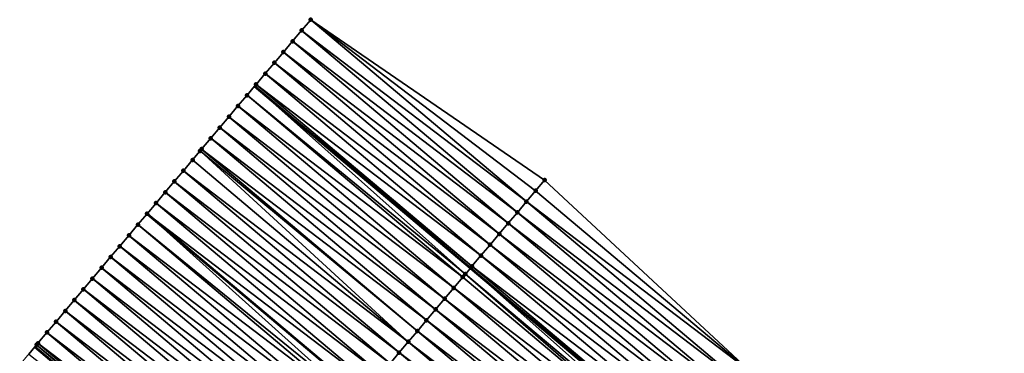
# Model space of a CAD drawing. Header units: feet. Extents: x 2017424 to 2024169, y 808042 to 818730.
# Tile 137 of 256: x 2017424 to 2017493, y 818706 to 818730. Entities that reach past the tile are written whole.
import ezdxf

# ---------------------------------------------------------------- set-up
doc = ezdxf.new("R2010")
doc.units = ezdxf.units.FT
doc.header["$MEASUREMENT"] = 0
for name, color, linetype, lineweight in [('EP_Travel Lane', 172, 'Continuous', 53), ('NB-Road Shots', 141, 'Continuous', 100), ('NB-Road X-Section', 40, 'Continuous', 13), ('STRIPING', 60, 'Continuous', 53)]:
    doc.layers.add(name, color=color, linetype=linetype, lineweight=lineweight)
doc.layers.add('I-77-MM15-17_NB-Surface-BORDER', color=7, linetype='Continuous')
doc.layers.add('I-77-MM15-17_NB-Surface-TIN', color=7, linetype='Continuous')

msp = doc.modelspace()

# ---------------------------------------------------------------- linework, layer by layer
at = {"layer": 'EP_Travel Lane'}
for points in [[(2017440.28000329, 818725.1479041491, 277.9805502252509), (2017455.577603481, 818712.2636659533, 277.8198788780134), (2017470.874392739, 818699.3801107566, 277.6668318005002), (2017486.171445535, 818686.4963335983, 277.5714913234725), (2017501.46846998, 818673.6125803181, 277.4699257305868), (2017516.765482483, 818660.7288370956, 277.3657525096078), (2017532.062565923, 818647.845034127, 277.2771165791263), (2017547.359608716, 818634.9612653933, 277.1795752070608), (2017562.656499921, 818622.0776243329, 277.0488600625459), (2017577.941978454, 818609.2084627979, 276.896941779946), (2017593.257417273, 818596.3471851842, 276.7392311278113), (2017608.57280419, 818583.4859511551, 276.5729380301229), (2017623.888085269, 818570.6248060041, 276.3891123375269), (2017639.203366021, 818557.7636611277, 276.2052325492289), (2017654.518698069, 818544.9024731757, 276.0298521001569), (2017669.834142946, 818532.0411904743, 275.8731466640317), (2017685.149726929, 818519.1797909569, 275.7394685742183), (2017700.465358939, 818506.3183511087, 275.6137406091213), (2017715.780841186, 818493.4570370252, 275.4632255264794)], [(2017424.708446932, 818706.6688294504, 278.4128428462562), (2017440.001585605, 818693.77913903, 278.2689986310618), (2017455.294028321, 818680.8900351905, 278.158213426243), (2017470.586470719, 818668.0009316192, 278.0473499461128), (2017485.878978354, 818655.1117730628, 277.9508000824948), (2017501.171417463, 818642.2226722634, 277.8392320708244), (2017516.46393018, 818629.333509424, 277.7437765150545), (2017531.756304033, 818616.4444636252, 277.6179167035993), (2017547.048631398, 818603.5554570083, 277.4818524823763), (2017562.364146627, 818590.6528022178, 277.3291019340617), (2017577.679577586, 818577.7915311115, 277.1701032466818), (2017592.994850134, 818564.930393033, 276.9848655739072), (2017608.310211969, 818552.0691799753, 276.8144254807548), (2017623.625736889, 818539.2078299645, 276.6709841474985), (2017638.940979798, 818526.346716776, 276.4808451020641), (2017654.256575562, 818513.4853072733, 276.3491264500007), (2017669.572152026, 818500.623913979, 276.2142146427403), (2017684.887690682, 818487.7625524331, 276.0730450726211)]]:
    msp.add_polyline3d(points, dxfattribs=at)
at = {"layer": 'I-77-MM15-17_NB-Surface-BORDER', "color": 3, "linetype": 'Continuous', "lineweight": -3}
msp.add_polyline3d([(2017424.283502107, 818706.1646962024, 278.407656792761), (2017424.708446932, 818706.6688294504, 278.4128428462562), (2017424.840328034, 818706.8252865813, 278.4144523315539), (2017424.927991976, 818706.929309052, 278.4131062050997), (2017425.572334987, 818707.6940456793, 278.3863594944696), (2017426.216736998, 818708.4587325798, 278.3725473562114), (2017426.861179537, 818709.2233853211, 278.3676204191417), (2017427.505622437, 818709.9880377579, 278.3627726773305), (2017428.150054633, 818710.7526992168, 278.3555782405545), (2017428.794444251, 818711.5173965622, 278.3390492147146), (2017429.438788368, 818712.2821322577, 278.3125448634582), (2017430.083139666, 818713.0468619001, 278.2876149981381), (2017430.727514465, 818713.8115717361, 278.2678370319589), (2017431.371914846, 818714.5762600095, 278.2536678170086), (2017432.016287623, 818715.3409715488, 278.2334467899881), (2017432.660718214, 818716.1056473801, 278.2244937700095), (2017433.305088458, 818716.8703480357, 278.2051238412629), (2017433.949443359, 818717.6350746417, 278.1809838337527), (2017434.593807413, 818718.3997935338, 278.1588502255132), (2017435.238217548, 818719.1644735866, 278.1468192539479), (2017435.882645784, 818719.9291383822, 278.138756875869), (2017436.414825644, 818720.5606799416, 278.1247207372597), (2017436.527030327, 818720.6938400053, 278.1211151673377), (2017437.171387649, 818721.4585645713, 278.0975057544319), (2017437.815716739, 818722.223312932, 278.0677070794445), (2017438.460081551, 818722.9880311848, 278.0457397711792), (2017439.104465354, 818723.7527334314, 278.0279358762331), (2017439.748880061, 818724.5174096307, 278.0169072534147), (2017440.28000329, 818725.1479041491, 277.9805502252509), (2017440.393143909, 818725.2822129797, 277.9728053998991), (2017441.037379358, 818726.0470402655, 277.9224773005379), (2017441.68156584, 818726.811908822, 277.861414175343), (2017442.325936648, 818727.5766220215, 277.8407613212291), (2017442.970229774, 818728.3414006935, 277.8030782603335), (2017443.614565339, 818729.106143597, 277.7746990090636), (2017444.2588591, 818729.8709217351, 277.7371548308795), (2017460.832728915, 818718.5022969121, 277.4291686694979), (2017475.480495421, 818704.8487366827, 277.272204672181)], dxfattribs=at)
at = {"layer": 'I-77-MM15-17_NB-Surface-TIN', "color": 128, "linetype": 'Continuous', "lineweight": -3}
for points in [[(2017459.5441544, 818716.9727296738, 277.5070400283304), (2017444.2588591, 818729.8709217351, 277.7371548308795), (2017443.614565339, 818729.106143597, 277.7746990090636)], [(2017459.5441544, 818716.9727296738, 277.5070400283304), (2017460.188449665, 818717.7375065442, 277.46985804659), (2017444.2588591, 818729.8709217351, 277.7371548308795)], [(2017460.188449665, 818717.7375065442, 277.46985804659), (2017460.832728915, 818718.5022969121, 277.4291686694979), (2017444.2588591, 818729.8709217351, 277.7371548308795)], [(2017458.89985457, 818716.2079566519, 277.543221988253), (2017443.614565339, 818729.106143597, 277.7746990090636), (2017442.970229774, 818728.3414006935, 277.8030782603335)], [(2017458.89985457, 818716.2079566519, 277.543221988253), (2017459.5441544, 818716.9727296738, 277.5070400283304), (2017443.614565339, 818729.106143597, 277.7746990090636)], [(2017458.255609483, 818715.4431374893, 277.5913935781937), (2017442.970229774, 818728.3414006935, 277.8030782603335), (2017442.325936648, 818727.5766220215, 277.8407613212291)], [(2017458.255609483, 818715.4431374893, 277.5913935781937), (2017458.89985457, 818716.2079566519, 277.543221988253), (2017442.970229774, 818728.3414006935, 277.8030782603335)], [(2017457.611396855, 818714.6782909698, 277.6466738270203), (2017442.325936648, 818727.5766220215, 277.8407613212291), (2017441.68156584, 818726.811908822, 277.861414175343)], [(2017457.611396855, 818714.6782909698, 277.6466738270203), (2017458.255609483, 818715.4431374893, 277.5913935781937), (2017442.325936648, 818727.5766220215, 277.8407613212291)], [(2017456.967189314, 818713.9134401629, 277.7030682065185), (2017441.68156584, 818726.811908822, 277.861414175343), (2017441.037379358, 818726.0470402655, 277.9224773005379)], [(2017456.967189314, 818713.9134401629, 277.7030682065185), (2017457.611396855, 818714.6782909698, 277.6466738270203), (2017441.68156584, 818726.811908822, 277.861414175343)], [(2017456.322933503, 818713.1486300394, 277.7488909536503), (2017441.037379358, 818726.0470402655, 277.9224773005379), (2017440.393143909, 818725.2822129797, 277.9728053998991)], [(2017456.322933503, 818713.1486300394, 277.7488909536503), (2017456.967189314, 818713.9134401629, 277.7030682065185), (2017441.037379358, 818726.0470402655, 277.9224773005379)], [(2017455.215011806, 818711.8333002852, 277.8375936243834), (2017440.28000329, 818725.1479041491, 277.9805502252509), (2017439.748880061, 818724.5174096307, 278.0169072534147)], [(2017455.678770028, 818712.3837420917, 277.8149362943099), (2017440.393143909, 818725.2822129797, 277.9728053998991), (2017440.28000329, 818725.1479041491, 277.9805502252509)], [(2017455.678770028, 818712.3837420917, 277.8149362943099), (2017440.28000329, 818725.1479041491, 277.9805502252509), (2017455.577603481, 818712.2636659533, 277.8198788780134)], [(2017455.215011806, 818711.8333002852, 277.8375936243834), (2017455.577603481, 818712.2636659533, 277.8198788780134), (2017440.28000329, 818725.1479041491, 277.9805502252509)], [(2017455.678770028, 818712.3837420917, 277.8149362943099), (2017456.322933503, 818713.1486300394, 277.7488909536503), (2017440.393143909, 818725.2822129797, 277.9728053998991)], [(2017455.03442982, 818711.6190031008, 277.8422753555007), (2017439.748880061, 818724.5174096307, 278.0169072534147), (2017439.104465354, 818723.7527334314, 278.0279358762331)], [(2017455.03442982, 818711.6190031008, 277.8422753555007), (2017455.215011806, 818711.8333002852, 277.8375936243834), (2017439.748880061, 818724.5174096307, 278.0169072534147)], [(2017454.390016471, 818710.8543257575, 277.8535953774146), (2017439.104465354, 818723.7527334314, 278.0279358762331), (2017438.460081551, 818722.9880311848, 278.0457397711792)], [(2017454.390016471, 818710.8543257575, 277.8535953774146), (2017455.03442982, 818711.6190031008, 277.8422753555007), (2017439.104465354, 818723.7527334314, 278.0279358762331)], [(2017453.745650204, 818710.0896087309, 277.8752269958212), (2017438.460081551, 818722.9880311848, 278.0457397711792), (2017437.815716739, 818722.223312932, 278.0677070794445)], [(2017453.745650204, 818710.0896087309, 277.8752269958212), (2017454.390016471, 818710.8543257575, 277.8535953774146), (2017438.460081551, 818722.9880311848, 278.0457397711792)], [(2017453.101303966, 818709.3248748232, 277.9012451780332), (2017437.815716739, 818722.223312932, 278.0677070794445), (2017437.171387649, 818721.4585645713, 278.0975057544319)], [(2017453.101303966, 818709.3248748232, 277.9012451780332), (2017453.745650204, 818710.0896087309, 277.8752269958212), (2017437.815716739, 818722.223312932, 278.0677070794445)], [(2017452.456974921, 818708.5601264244, 277.9310288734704), (2017437.171387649, 818721.4585645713, 278.0975057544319), (2017436.527030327, 818720.6938400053, 278.1211151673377)], [(2017452.456974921, 818708.5601264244, 277.9310288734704), (2017453.101303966, 818709.3248748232, 277.9012451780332), (2017437.171387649, 818721.4585645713, 278.0975057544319)], [(2017451.168234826, 818707.0306987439, 277.9726361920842), (2017436.414825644, 818720.5606799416, 278.1247207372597), (2017435.882645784, 818719.9291383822, 278.138756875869)], [(2017451.812611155, 818707.7954072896, 277.9532083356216), (2017436.527030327, 818720.6938400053, 278.1211151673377), (2017436.414825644, 818720.5606799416, 278.1247207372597)], [(2017451.168234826, 818707.0306987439, 277.9726361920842), (2017451.812611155, 818707.7954072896, 277.9532083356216), (2017436.414825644, 818720.5606799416, 278.1247207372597)], [(2017451.812611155, 818707.7954072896, 277.9532083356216), (2017452.456974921, 818708.5601264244, 277.9310288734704), (2017436.527030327, 818720.6938400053, 278.1211151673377)], [(2017451.168234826, 818707.0306987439, 277.9726361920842), (2017435.882645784, 818719.9291383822, 278.138756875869), (2017435.238217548, 818719.1644735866, 278.1468192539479)], [(2017450.523808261, 818706.2660325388, 277.9810619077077), (2017435.238217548, 818719.1644735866, 278.1468192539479), (2017434.593807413, 818718.3997935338, 278.1588502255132)], [(2017450.523808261, 818706.2660325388, 277.9810619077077), (2017451.168234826, 818707.0306987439, 277.9726361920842), (2017435.238217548, 818719.1644735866, 278.1468192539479)], [(2017449.879402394, 818705.501348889, 277.9940206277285), (2017434.593807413, 818718.3997935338, 278.1588502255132), (2017433.949443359, 818717.6350746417, 278.1809838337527)], [(2017449.879402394, 818705.501348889, 277.9940206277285), (2017450.523808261, 818706.2660325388, 277.9810619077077), (2017434.593807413, 818718.3997935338, 278.1588502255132)], [(2017475.480495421, 818704.8487366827, 277.272204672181), (2017460.832728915, 818718.5022969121, 277.4291686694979), (2017460.188449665, 818717.7375065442, 277.46985804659)], [(2017449.235032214, 818704.7366351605, 278.0147952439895), (2017433.949443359, 818717.6350746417, 278.1809838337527), (2017433.305088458, 818716.8703480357, 278.2051238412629)], [(2017449.235032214, 818704.7366351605, 278.0147952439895), (2017449.879402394, 818705.501348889, 277.9940206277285), (2017433.949443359, 818717.6350746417, 278.1809838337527)], [(2017475.480495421, 818704.8487366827, 277.272204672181), (2017460.188449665, 818717.7375065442, 277.46985804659), (2017459.5441544, 818716.9727296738, 277.5070400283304)], [(2017448.590678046, 818703.9719079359, 278.0390768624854), (2017433.305088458, 818716.8703480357, 278.2051238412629), (2017432.660718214, 818716.1056473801, 278.2244937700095)], [(2017448.590678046, 818703.9719079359, 278.0390768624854), (2017449.235032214, 818704.7366351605, 278.0147952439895), (2017433.305088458, 818716.8703480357, 278.2051238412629)], [(2017474.836219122, 818704.0839438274, 277.3135401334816), (2017459.5441544, 818716.9727296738, 277.5070400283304), (2017458.89985457, 818716.2079566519, 277.543221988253)], [(2017474.836219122, 818704.0839438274, 277.3135401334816), (2017475.480495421, 818704.8487366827, 277.272204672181), (2017459.5441544, 818716.9727296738, 277.5070400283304)], [(2017447.550426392, 818702.737424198, 278.0675544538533), (2017432.660718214, 818716.1056473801, 278.2244937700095), (2017432.016287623, 818715.3409715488, 278.2334467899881)], [(2017448.590678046, 818703.9719079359, 278.0390768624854), (2017432.660718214, 818716.1056473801, 278.2244937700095), (2017447.95374627, 818703.2160488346, 278.0566959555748)], [(2017447.9462944, 818703.207205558, 278.0569020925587), (2017447.95374627, 818703.2160488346, 278.0566959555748), (2017432.660718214, 818716.1056473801, 278.2244937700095)], [(2017447.550426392, 818702.737424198, 278.0675544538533), (2017447.9462944, 818703.207205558, 278.0569020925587), (2017432.660718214, 818716.1056473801, 278.2244937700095)], [(2017474.19192565, 818703.3191654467, 277.3511143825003), (2017458.89985457, 818716.2079566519, 277.543221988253), (2017458.255609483, 818715.4431374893, 277.5913935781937)], [(2017474.19192565, 818703.3191654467, 277.3511143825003), (2017474.836219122, 818704.0839438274, 277.3135401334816), (2017458.89985457, 818716.2079566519, 277.543221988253)], [(2017473.547700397, 818702.5543295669, 277.4036297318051), (2017458.255609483, 818715.4431374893, 277.5913935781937), (2017457.611396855, 818714.6782909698, 277.6466738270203)], [(2017473.547700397, 818702.5543295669, 277.4036297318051), (2017474.19192565, 818703.3191654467, 277.3511143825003), (2017458.255609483, 818715.4431374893, 277.5913935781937)], [(2017447.301851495, 818702.4425531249, 278.0617491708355), (2017432.016287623, 818715.3409715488, 278.2334467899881), (2017431.371914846, 818714.5762600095, 278.2536678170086)], [(2017447.301851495, 818702.4425531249, 278.0617491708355), (2017447.550426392, 818702.737424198, 278.0675544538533), (2017432.016287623, 818715.3409715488, 278.2334467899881)], [(2017472.903535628, 818701.7894427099, 277.4693914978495), (2017457.611396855, 818714.6782909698, 277.6466738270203), (2017456.967189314, 818713.9134401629, 277.7030682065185)], [(2017472.903535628, 818701.7894427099, 277.4693914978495), (2017473.547700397, 818702.5543295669, 277.4036297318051), (2017457.611396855, 818714.6782909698, 277.6466738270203)], [(2017446.657481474, 818701.6778392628, 278.0825585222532), (2017431.371914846, 818714.5762600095, 278.2536678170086), (2017430.727514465, 818713.8115717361, 278.2678370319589)], [(2017446.657481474, 818701.6778392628, 278.0825585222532), (2017447.301851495, 818702.4425531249, 278.0617491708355), (2017431.371914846, 818714.5762600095, 278.2536678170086)], [(2017446.013085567, 818700.913147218, 278.0976986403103), (2017430.727514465, 818713.8115717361, 278.2678370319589), (2017430.083139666, 818713.0468619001, 278.2876149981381)], [(2017446.013085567, 818700.913147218, 278.0976986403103), (2017446.657481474, 818701.6778392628, 278.0825585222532), (2017430.727514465, 818713.8115717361, 278.2678370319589)], [(2017472.259297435, 818701.024617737, 277.519072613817), (2017456.967189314, 818713.9134401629, 277.7030682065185), (2017456.322933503, 818713.1486300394, 277.7488909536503)], [(2017472.259297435, 818701.024617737, 277.519072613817), (2017472.903535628, 818701.7894427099, 277.4693914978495), (2017456.967189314, 818713.9134401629, 277.7030682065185)], [(2017445.368726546, 818700.1484240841, 278.1209172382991), (2017430.083139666, 818713.0468619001, 278.2876149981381), (2017429.438788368, 818712.2821322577, 278.3125448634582)], [(2017445.368726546, 818700.1484240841, 278.1209172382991), (2017446.013085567, 818700.913147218, 278.0976986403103), (2017430.083139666, 818713.0468619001, 278.2876149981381)], [(2017471.615086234, 818700.259770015, 277.5746651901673), (2017456.322933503, 818713.1486300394, 277.7488909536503), (2017455.678770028, 818712.3837420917, 277.8149362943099)], [(2017471.615086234, 818700.259770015, 277.5746651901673), (2017472.259297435, 818701.024617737, 277.519072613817), (2017456.322933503, 818713.1486300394, 277.7488909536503)], [(2017444.724362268, 818699.3837053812, 278.1429844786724), (2017429.438788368, 818712.2821322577, 278.3125448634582), (2017428.794444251, 818711.5173965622, 278.3390492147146)], [(2017444.724362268, 818699.3837053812, 278.1429844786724), (2017445.368726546, 818700.1484240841, 278.1209172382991), (2017429.438788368, 818712.2821322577, 278.3125448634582)], [(2017470.524354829, 818698.9644934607, 277.7003253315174), (2017455.577603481, 818712.2636659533, 277.8198788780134), (2017455.215011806, 818711.8333002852, 277.8375936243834)], [(2017470.970999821, 818699.4948171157, 277.6575879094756), (2017455.678770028, 818712.3837420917, 277.8149362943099), (2017455.577603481, 818712.2636659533, 277.8198788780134)], [(2017470.970999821, 818699.4948171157, 277.6575879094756), (2017455.577603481, 818712.2636659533, 277.8198788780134), (2017470.874392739, 818699.3801107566, 277.6668318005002)], [(2017470.524354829, 818698.9644934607, 277.7003253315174), (2017470.874392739, 818699.3801107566, 277.6668318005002), (2017455.577603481, 818712.2636659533, 277.8198788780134)], [(2017470.970999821, 818699.4948171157, 277.6575879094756), (2017471.615086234, 818700.259770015, 277.5746651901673), (2017455.678770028, 818712.3837420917, 277.8149362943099)], [(2017444.080017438, 818698.6189702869, 278.1693109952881), (2017428.794444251, 818711.5173965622, 278.3390492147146), (2017428.150054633, 818710.7526992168, 278.3555782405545)], [(2017444.080017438, 818698.6189702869, 278.1693109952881), (2017444.724362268, 818699.3837053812, 278.1429844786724), (2017428.794444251, 818711.5173965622, 278.3390492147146)], [(2017470.326748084, 818698.7300035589, 277.7043026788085), (2017455.03442982, 818711.6190031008, 277.8422753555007), (2017454.390016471, 818710.8543257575, 277.8535953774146)], [(2017470.326748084, 818698.7300035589, 277.7043026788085), (2017455.215011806, 818711.8333002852, 277.8375936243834), (2017455.03442982, 818711.6190031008, 277.8422753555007)], [(2017470.326748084, 818698.7300035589, 277.7043026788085), (2017470.524354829, 818698.9644934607, 277.7003253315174), (2017455.215011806, 818711.8333002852, 277.8375936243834)], [(2017443.43561612, 818697.8542828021, 278.1832662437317), (2017428.150054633, 818710.7526992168, 278.3555782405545), (2017427.505622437, 818709.9880377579, 278.3627726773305)], [(2017443.43561612, 818697.8542828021, 278.1832662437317), (2017444.080017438, 818698.6189702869, 278.1693109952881), (2017428.150054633, 818710.7526992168, 278.3555782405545)], [(2017469.68232601, 818697.9653335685, 277.71371175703), (2017454.390016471, 818710.8543257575, 277.8535953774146), (2017453.745650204, 818710.0896087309, 277.8752269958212)], [(2017469.68232601, 818697.9653335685, 277.71371175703), (2017470.326748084, 818698.7300035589, 277.7043026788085), (2017454.390016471, 818710.8543257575, 277.8535953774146)], [(2017442.79120696, 818697.0896019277, 278.1955037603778), (2017427.505622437, 818709.9880377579, 278.3627726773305), (2017426.861179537, 818709.2233853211, 278.3676204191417)], [(2017442.79120696, 818697.0896019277, 278.1955037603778), (2017443.43561612, 818697.8542828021, 278.1832662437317), (2017427.505622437, 818709.9880377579, 278.3627726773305)], [(2017469.037972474, 818697.2006058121, 277.738131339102), (2017453.745650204, 818710.0896087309, 277.8752269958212), (2017453.101303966, 818709.3248748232, 277.9012451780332)], [(2017469.037972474, 818697.2006058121, 277.738131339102), (2017469.68232601, 818697.9653335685, 277.71371175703), (2017453.745650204, 818710.0896087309, 277.8752269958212)], [(2017442.146793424, 818696.3249247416, 278.2067828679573), (2017426.861179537, 818709.2233853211, 278.3676204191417), (2017426.216736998, 818708.4587325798, 278.3725473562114)], [(2017442.146793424, 818696.3249247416, 278.2067828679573), (2017442.79120696, 818697.0896019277, 278.1955037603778), (2017426.861179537, 818709.2233853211, 278.3676204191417)], [(2017468.393633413, 818696.4358658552, 277.7657212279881), (2017453.101303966, 818709.3248748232, 277.9012451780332), (2017452.456974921, 818708.5601264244, 277.9310288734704)], [(2017468.393633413, 818696.4358658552, 277.7657212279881), (2017469.037972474, 818697.2006058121, 277.738131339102), (2017453.101303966, 818709.3248748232, 277.9012451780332)], [(2017441.502404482, 818695.5602268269, 278.2234483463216), (2017426.216736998, 818708.4587325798, 278.3725473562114), (2017425.572334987, 818707.6940456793, 278.3863594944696)], [(2017441.502404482, 818695.5602268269, 278.2234483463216), (2017442.146793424, 818696.3249247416, 278.2067828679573), (2017426.216736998, 818708.4587325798, 278.3725473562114)], [(2017467.749307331, 818695.6711149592, 277.7961536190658), (2017452.456974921, 818708.5601264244, 277.9310288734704), (2017451.812611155, 818707.7954072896, 277.9532083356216)], [(2017467.749307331, 818695.6711149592, 277.7961536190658), (2017468.393633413, 818696.4358658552, 277.7657212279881), (2017452.456974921, 818708.5601264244, 277.9310288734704)], [(2017440.858052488, 818694.7954977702, 278.2482059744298), (2017425.572334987, 818707.6940456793, 278.3863594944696), (2017424.927991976, 818706.929309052, 278.4131062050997)], [(2017440.858052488, 818694.7954977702, 278.2482059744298), (2017441.502404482, 818695.5602268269, 278.2234483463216), (2017425.572334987, 818707.6940456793, 278.3863594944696)], [(2017467.104954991, 818694.9063861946, 277.8208351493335), (2017451.812611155, 818707.7954072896, 277.9532083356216), (2017451.168234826, 818707.0306987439, 277.9726361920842)], [(2017467.104954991, 818694.9063861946, 277.8208351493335), (2017467.749307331, 818695.6711149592, 277.7961536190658), (2017451.812611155, 818707.7954072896, 277.9532083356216)], [(2017466.460579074, 818694.141677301, 277.8403531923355), (2017451.168234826, 818707.0306987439, 277.9726361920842), (2017450.523808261, 818706.2660325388, 277.9810619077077)], [(2017466.460579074, 818694.141677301, 277.8403531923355), (2017467.104954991, 818694.9063861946, 277.8208351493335), (2017451.168234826, 818707.0306987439, 277.9726361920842)], [(2017424.283502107, 818706.1646962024, 278.407656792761), (2017440.001585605, 818693.77913903, 278.2689986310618), (2017424.708446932, 818706.6688294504, 278.4128428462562)], [(2017424.840328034, 818706.8252865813, 278.4144523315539), (2017424.708446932, 818706.6688294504, 278.4128428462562), (2017440.001585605, 818693.77913903, 278.2689986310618)], [(2017440.213675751, 818694.0307895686, 278.2675444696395), (2017424.927991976, 818706.929309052, 278.4131062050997), (2017424.840328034, 818706.8252865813, 278.4144523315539)], [(2017440.213675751, 818694.0307895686, 278.2675444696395), (2017424.840328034, 818706.8252865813, 278.4144523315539), (2017440.001585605, 818693.77913903, 278.2689986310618)], [(2017440.213675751, 818694.0307895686, 278.2675444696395), (2017440.858052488, 818694.7954977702, 278.2482059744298), (2017424.927991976, 818706.929309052, 278.4131062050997)], [(2017465.816154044, 818693.3770098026, 277.8491148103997), (2017450.523808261, 818706.2660325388, 277.9810619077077), (2017449.879402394, 818705.501348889, 277.9940206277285)], [(2017465.816154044, 818693.3770098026, 277.8491148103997), (2017466.460579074, 818694.141677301, 277.8403531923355), (2017450.523808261, 818706.2660325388, 277.9810619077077)]]:
    msp.add_3dface(points, dxfattribs=at)
at = {"layer": 'NB-Road Shots', "lineweight": 100}
for p in [(2017444.2588591, 818729.8709217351, 277.7371548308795), (2017443.614565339, 818729.106143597, 277.7746990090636), (2017442.970229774, 818728.3414006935, 277.8030782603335), (2017442.325936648, 818727.5766220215, 277.8407613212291), (2017441.68156584, 818726.811908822, 277.861414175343), (2017441.037379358, 818726.0470402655, 277.9224773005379), (2017440.393143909, 818725.2822129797, 277.9728053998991), (2017439.748880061, 818724.5174096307, 278.0169072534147), (2017439.104465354, 818723.7527334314, 278.0279358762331), (2017438.460081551, 818722.9880311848, 278.0457397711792), (2017437.815716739, 818722.223312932, 278.0677070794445), (2017437.171387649, 818721.4585645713, 278.0975057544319), (2017436.414825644, 818720.5606799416, 278.1247207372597), (2017436.527030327, 818720.6938400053, 278.1211151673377), (2017435.882645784, 818719.9291383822, 278.138756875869), (2017435.238217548, 818719.1644735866, 278.1468192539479), (2017434.593807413, 818718.3997935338, 278.1588502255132), (2017460.832728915, 818718.5022969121, 277.4291686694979), (2017433.949443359, 818717.6350746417, 278.1809838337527), (2017460.188449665, 818717.7375065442, 277.46985804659), (2017433.305088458, 818716.8703480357, 278.2051238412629), (2017459.5441544, 818716.9727296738, 277.5070400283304), (2017432.660711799, 818716.1056397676, 278.2244939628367), (2017458.89985457, 818716.2079566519, 277.543221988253), (2017458.255609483, 818715.4431374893, 277.5913935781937), (2017432.016287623, 818715.3409715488, 278.2334467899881), (2017457.611396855, 818714.6782909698, 277.6466738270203), (2017431.371914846, 818714.5762600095, 278.2536678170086), (2017430.727514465, 818713.8115717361, 278.2678370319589), (2017456.967189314, 818713.9134401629, 277.7030682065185), (2017430.083139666, 818713.0468619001, 278.2876149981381), (2017456.322933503, 818713.1486300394, 277.7488909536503), (2017429.438788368, 818712.2821322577, 278.3125448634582), (2017455.678770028, 818712.3837420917, 277.8149362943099), (2017428.794444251, 818711.5173965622, 278.3390492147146), (2017455.03442982, 818711.6190031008, 277.8422753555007), (2017455.215011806, 818711.8333002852, 277.8375936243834), (2017428.150054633, 818710.7526992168, 278.3555782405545), (2017454.390016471, 818710.8543257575, 277.8535953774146), (2017427.505622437, 818709.9880377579, 278.3627726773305), (2017453.745650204, 818710.0896087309, 277.8752269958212), (2017426.861179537, 818709.2233853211, 278.3676204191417), (2017453.101303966, 818709.3248748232, 277.9012451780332), (2017426.216736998, 818708.4587325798, 278.3725473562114), (2017452.456974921, 818708.5601264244, 277.9310288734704), (2017425.572334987, 818707.6940456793, 278.3863594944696), (2017451.812611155, 818707.7954072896, 277.9532083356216), (2017451.168234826, 818707.0306987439, 277.9726361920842), (2017424.840328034, 818706.8252865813, 278.4144523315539), (2017424.927991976, 818706.929309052, 278.4131062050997), (2017450.523808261, 818706.2660325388, 277.9810619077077)]:
    msp.add_point(p, dxfattribs=at)
at = {"layer": 'NB-Road X-Section', "extrusion": (-0.7646201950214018, 0.6444535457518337, 0.005965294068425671), "elevation": -1014943.597541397, "flags": 128}
msp.add_lwpolyline([(-1926200.771527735, 6332.286844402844), (-1926199.771527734, 6332.324389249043), (-1926198.771527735, 6332.352769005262), (-1926197.771527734, 6332.390452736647), (-1926196.771527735, 6332.411105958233), (-1926195.771527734, 6332.472170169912), (-1926194.771527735, 6332.522499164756), (-1926193.771527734, 6332.566601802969), (-1926192.771527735, 6332.577630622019), (-1926191.771527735, 6332.595434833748), (-1926190.771527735, 6332.617402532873), (-1926189.771527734, 6332.64720173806), (-1926188.771527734, 6332.670811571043), (-1926188.597397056, 6332.674417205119), (-1926187.771527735, 6332.688453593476), (-1926186.771527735, 6332.696516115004), (-1926185.771527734, 6332.708547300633), (-1926184.771527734, 6332.730681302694), (-1926183.771527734, 6332.754821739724), (-1926182.771527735, 6332.774192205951), (-1926181.771527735, 6332.783145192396), (-1926180.771527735, 6332.803366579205), (-1926179.771527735, 6332.817536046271), (-1926178.771527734, 6332.837314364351), (-1926177.771527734, 6332.862244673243), (-1926176.771527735, 6332.888749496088), (-1926175.771527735, 6332.905278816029), (-1926174.771527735, 6332.912473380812), (-1926173.771527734, 6332.917321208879), (-1926172.771527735, 6332.922248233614), (-1926171.771527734, 6332.936060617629), (-1926170.771527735, 6332.96280780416), (-1926170.635492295, 6332.964153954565), (-1926169.771527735, 6332.957358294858), (-1926169.627492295, 6332.955164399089), (-1926168.771527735, 6332.931851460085)], dxfattribs=at)
at = {"layer": 'NB-Road X-Section', "extrusion": (-0.7646201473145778, 0.6444535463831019, 0.005971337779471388), "elevation": -1014963.500204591, "flags": 128}
msp.add_lwpolyline([(-1926202.791668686, 6338.232064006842), (-1926201.791668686, 6338.272754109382), (-1926200.791668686, 6338.309936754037), (-1926199.791668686, 6338.346119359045), (-1926198.791668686, 6338.394291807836), (-1926197.791668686, 6338.449573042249), (-1926196.791668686, 6338.505968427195), (-1926195.791668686, 6338.551791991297), (-1926194.791668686, 6338.617838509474), (-1926194.071906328, 6338.640496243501), (-1926193.791668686, 6338.645178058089), (-1926192.791668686, 6338.656498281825), (-1926191.791668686, 6338.678130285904), (-1926190.791668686, 6338.70414893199), (-1926189.791668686, 6338.733933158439), (-1926188.791668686, 6338.756113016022), (-1926187.791668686, 6338.775541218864), (-1926186.791668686, 6338.783967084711), (-1926185.791668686, 6338.796926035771), (-1926184.791668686, 6338.817701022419), (-1926183.791668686, 6338.841983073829), (-1926182.791668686, 6338.85980862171), (-1926182.177334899, 6338.870461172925), (-1926181.791668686, 6338.864655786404), (-1926180.791668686, 6338.88546550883), (-1926179.791668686, 6338.900605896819), (-1926178.791668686, 6338.923824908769), (-1926177.791668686, 6338.945892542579), (-1926176.791668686, 6338.972219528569), (-1926175.791668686, 6338.986175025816), (-1926174.791668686, 6338.998412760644), (-1926173.791668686, 6339.00969206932), (-1926172.791668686, 6339.026357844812), (-1926171.791668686, 6339.051115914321), (-1926170.791668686, 6339.070454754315), (-1926169.791668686, 6339.07487336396), (-1926169.75876347, 6339.074888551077), (-1926168.791668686, 6339.055299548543)], dxfattribs=at)
at = {"layer": 'STRIPING'}
msp.add_polyline3d([(2017432.660718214, 818716.1056473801, 278.2244937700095), (2017447.95374627, 818703.2160488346, 278.0566959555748), (2017463.246096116, 818690.3270219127, 277.9257200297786), (2017478.538601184, 818677.4378641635, 277.828738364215), (2017493.831157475, 818664.5486632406, 277.7429788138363), (2017509.123678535, 818651.6594920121, 277.6495019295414), (2017524.416202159, 818638.7703186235, 277.5565850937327), (2017539.708606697, 818625.8812456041, 277.4375885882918), (2017555.000840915, 818612.992316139, 277.2812865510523), (2017570.299169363, 818600.1042248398, 277.145166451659), (2017585.614537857, 818587.2430062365, 276.9758200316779), (2017600.930009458, 818574.3817010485, 276.8235408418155), (2017616.245291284, 818561.5205552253, 276.6398469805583), (2017631.560706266, 818548.6592975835, 276.4781968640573), (2017646.876016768, 818535.7981276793, 276.2992487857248), (2017662.191441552, 818522.9368618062, 276.1392206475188), (2017677.506889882, 818510.075576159, 275.9830909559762), (2017692.822499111, 818497.2141553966, 275.8535978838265), (2017708.138058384, 818484.3527765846, 275.7158335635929)], dxfattribs=at)

doc.saveas('drawing.dxf')
